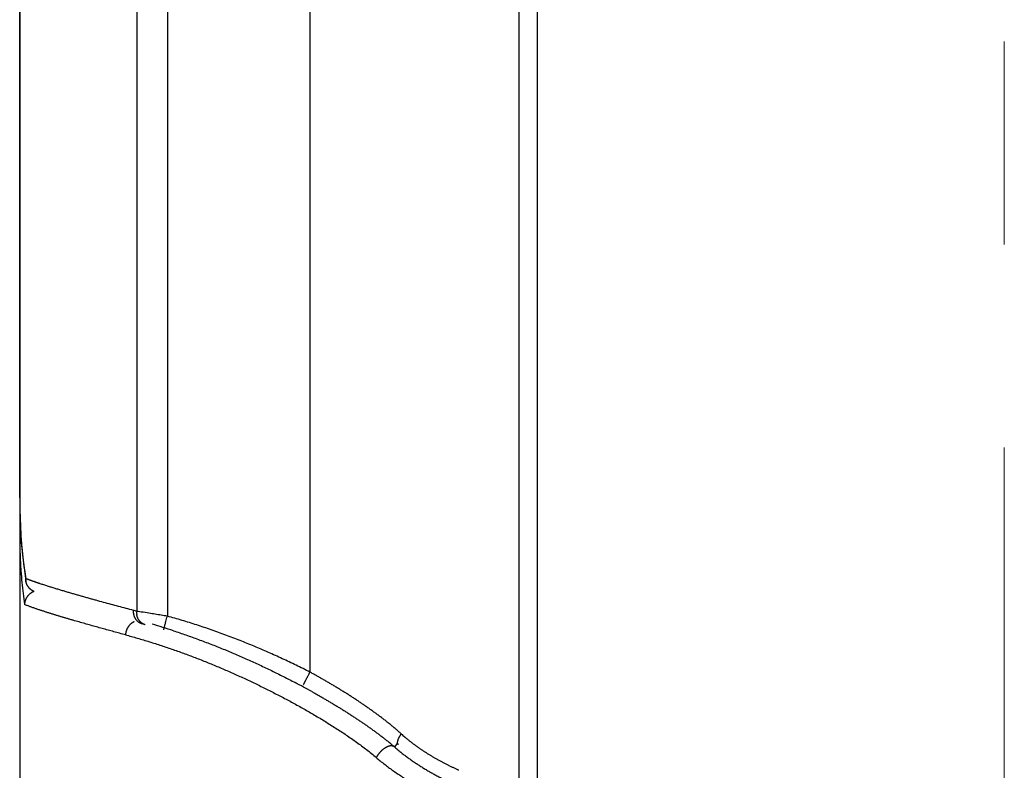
# Model space of a CAD drawing. Header units: millimetres. Extents: x 0 to 1071, y 0 to 742.
# Tile 116 of 128: x 686 to 700, y 371 to 382. Entities that reach past the tile are written whole.
import ezdxf

# ---------------------------------------------------------------- set-up
doc = ezdxf.new("R2010")
doc.units = ezdxf.units.MM
doc.header["$LTSCALE"] = 0.454724
doc.linetypes.add('CENTER', pattern=[50.8, 31.75, -6.35, 6.35, -6.35])
doc.layers.add('NoLayerName_001', color=7, linetype='Continuous')
doc.layers.add('NoLayerName_005', color=7, linetype='Continuous')

msp = doc.modelspace()

# ---------------------------------------------------------------- linework, layer by layer
at = {"layer": 'NoLayerName_001', "color": 4, "linetype": 'CENTER', "lineweight": 13}
msp.add_line((700, 361.25), (700, 560), dxfattribs=at)
at = {"layer": 'NoLayerName_001', "color": 60, "linetype": 'Continuous', "lineweight": 25}
for p, q in [((690.1262, 395.35), (690.1262, 372.4938)), ((693.1, 369.279), (693.1, 395.35)), ((686, 389.85), (686, 368.6)), ((687.6634, 389.85), (687.6634, 373.3586)), ((688.0997, 389.85), (688.0997, 373.2888)), ((693.363, 369.2757), (693.363, 389.85)), ((686.0092, 374.5662), (686.0233, 374.3376)), ((686.0708, 373.9038), (686.0894, 373.7845)), ((686.0894, 373.7845), (686.0869, 373.8233)), ((691.3672, 371.4769), (691.3277, 371.4305))]:
    msp.add_line(p, q, dxfattribs=at)
for points in [[(686, 374.9738), (686.0016, 374.8027), (686.0092, 374.5662)], [(686.0233, 374.3376), (686.0438, 374.1168), (686.0708, 373.9038)]]:
    msp.add_lwpolyline(points, dxfattribs=at)
for centre, radius, start, end in [((694.9692, 374.9729), 8.9692, 179.99456, 180.92883), ((694.5808, 374.9674), 8.5807, 180.93389, 181.1949), ((694.1976, 374.9588), 8.1974, 181.19074, 182.45803), ((693.6748, 374.938), 7.6743, 182.47068, 182.95166), ((693.4814, 374.9281), 7.4806, 182.95236, 183.27812), ((693.2615, 374.9153), 7.2604, 183.27651, 183.93353), ((692.9432, 374.8933), 6.9413, 183.93204, 184.80598), ((692.2804, 374.8352), 6.276, 184.78479, 188.1212), ((691.5253, 374.7342), 5.5141, 188.19013, 189.50837), ((692.4371, 374.3749), 6.4352, 183.95012, 185.41202), ((686.6457, 375.2038), 1.4893, 247.96179, 248.49342), ((691.7852, 374.3127), 5.7804, 185.40727, 188.53258), ((686.276, 373.4443), 0.2083, 130.37249, 139.89274), ((685.1522, 364.0023), 9.6874, 74.97592, 75.24846), ((687.8824, 373.3453), 0.2194, 176.53607, 188.31725), ((685.3172, 364.2979), 9.2404, 71.91517, 73.87219), ((684.6602, 362.3304), 11.3099, 60.94716, 62.30382), ((693.0267, 373.3789), 2.3825, 227.76653, 229.33953), ((689.1108, 368.883), 3.3771, 48.96872, 51.1785)]:
    msp.add_arc(centre, radius, start, end, dxfattribs=at)
for points, knots in [([(686.012, 374.5025), (686.0116, 374.5016), (686.0108, 374.5), (686.0098, 374.4974), (686.0088, 374.4949), (686.0078, 374.4923), (686.0069, 374.4897), (686.006, 374.4871), (686.0052, 374.4845), (686.0044, 374.4818), (686.0037, 374.4791), (686.0031, 374.4764), (686.0025, 374.4737), (686.002, 374.471), (686.0015, 374.4683), (686.0011, 374.4656), (686.0008, 374.4628), (686.0005, 374.4601), (686.0003, 374.4573), (686.0001, 374.4546), (686, 374.4518), (686, 374.45), (686, 374.4491)], [0, 0, 0, 0, 0.002747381, 0.005494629, 0.008242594, 0.010992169, 0.013744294, 0.016499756, 0.019258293, 0.022019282, 0.02478211, 0.027546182, 0.030310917, 0.033075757, 0.035840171, 0.038603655, 0.041365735, 0.044125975, 0.046883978, 0.049639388, 0.052391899, 0.055141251, 0.055141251, 0.055141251, 0.055141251]), ([(686, 374.4491), (686, 374.4405), (686, 374.4232), (686.0001, 374.3973), (686.0003, 374.3714), (686.0006, 374.3455), (686.001, 374.3196), (686.0014, 374.2937), (686.002, 374.2679), (686.0026, 374.242), (686.0033, 374.2161), (686.0041, 374.1902), (686.005, 374.1643), (686.0059, 374.1384), (686.007, 374.1126), (686.0082, 374.0867), (686.0094, 374.0608), (686.0108, 374.035), (686.0122, 374.0091), (686.0137, 373.9833), (686.0154, 373.9574), (686.0166, 373.9402), (686.0171, 373.9316)], [0, 0, 0, 0, 0.02589065, 0.05178122, 0.07767198, 0.10356316, 0.12945504, 0.15534783, 0.18124143, 0.20713566, 0.23303034, 0.2589253, 0.28482037, 0.31071543, 0.33661033, 0.36250496, 0.3883992, 0.41429296, 0.44018616, 0.46607873, 0.4919706, 0.51786173, 0.51786173, 0.51786173, 0.51786173]), ([(686.1744, 373.7903), (686.1719, 373.7912), (686.1669, 373.793), (686.1594, 373.7957), (686.1519, 373.7984), (686.1444, 373.8011), (686.137, 373.8039), (686.1308, 373.8062), (686.1258, 373.8081), (686.1221, 373.8095), (686.1183, 373.8109), (686.1146, 373.8124), (686.1109, 373.8138), (686.1072, 373.8152), (686.1035, 373.8167), (686.101, 373.8177), (686.0998, 373.8181)], [0, 0, 0, 0, 0.007969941, 0.015939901, 0.023909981, 0.031880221, 0.039850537, 0.04782085, 0.051805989, 0.055791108, 0.059776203, 0.063761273, 0.067746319, 0.071731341, 0.075716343, 0.07970133, 0.07970133, 0.07970133, 0.07970133]), ([(686.1534, 373.6714), (686.1518, 373.6728), (686.1484, 373.6757), (686.1436, 373.6802), (686.1389, 373.6849), (686.1344, 373.6898), (686.1301, 373.6948), (686.126, 373.7), (686.122, 373.7054), (686.1182, 373.7108), (686.1147, 373.7164), (686.1113, 373.7222), (686.1081, 373.728), (686.1052, 373.734), (686.1024, 373.74), (686.0999, 373.7462), (686.0976, 373.7524), (686.0955, 373.7587), (686.0937, 373.7651), (686.092, 373.7715), (686.0906, 373.7779), (686.0898, 373.7823), (686.0894, 373.7844)], [0, 0, 0, 0, 0.00660492, 0.01321987, 0.01984363, 0.02647491, 0.03311235, 0.03975456, 0.04640019, 0.05304795, 0.05969665, 0.06634525, 0.072993, 0.07963959, 0.08628455, 0.0929272, 0.09956661, 0.10620171, 0.11283127, 0.11945398, 0.12606846, 0.13267331, 0.13267331, 0.13267331, 0.13267331]), ([(686.2024, 373.6414), (686.2012, 373.6419), (686.1989, 373.6429), (686.1954, 373.6445), (686.1919, 373.6461), (686.1885, 373.6479), (686.1851, 373.6497), (686.1818, 373.6516), (686.1784, 373.6535), (686.1751, 373.6555), (686.1719, 373.6576), (686.1687, 373.6597), (686.1655, 373.6619), (686.1624, 373.6642), (686.1594, 373.6665), (686.1564, 373.6689), (686.1544, 373.6705), (686.1534, 373.6714)], [0, 0, 0, 0, 0.003832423, 0.007669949, 0.011511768, 0.015357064, 0.019205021, 0.023054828, 0.026905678, 0.030756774, 0.034607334, 0.038456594, 0.042303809, 0.046148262, 0.049989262, 0.053826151, 0.057658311, 0.057658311, 0.057658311, 0.057658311]), ([(686.292, 373.7501), (686.2881, 373.7514), (686.2802, 373.754), (686.2684, 373.7579), (686.2567, 373.7619), (686.2449, 373.7658), (686.2331, 373.7698), (686.2213, 373.7739), (686.2096, 373.7779), (686.1979, 373.782), (686.1861, 373.7861), (686.1783, 373.7889), (686.1744, 373.7903)], [0, 0, 0, 0, 0.01242916, 0.02485833, 0.03728761, 0.04971701, 0.06214648, 0.07457595, 0.08700538, 0.09943473, 0.11186399, 0.12429319, 0.12429319, 0.12429319, 0.12429319]), ([(687.6189, 373.3704), (687.5833, 373.3798), (687.5121, 373.3986), (687.4054, 373.4271), (687.2988, 373.4558), (687.1923, 373.4849), (687.1036, 373.5094), (687.0327, 373.5291), (686.9795, 373.544), (686.9264, 373.5591), (686.8733, 373.5742), (686.8202, 373.5894), (686.7672, 373.6047), (686.7142, 373.6202), (686.6612, 373.6358), (686.6083, 373.6515), (686.5554, 373.6674), (686.5026, 373.6834), (686.4498, 373.6997), (686.3971, 373.7162), (686.3445, 373.7329), (686.3095, 373.7444), (686.292, 373.7501)], [0, 0, 0, 0, 0.1104219, 0.2208456, 0.3312698, 0.441694, 0.5521176, 0.607329, 0.6625403, 0.7177513, 0.7729621, 0.8281729, 0.8833835, 0.9385941, 0.9938047, 1.0490155, 1.1042267, 1.1594388, 1.2146514, 1.2698634, 1.3250744, 1.3802846, 1.3802846, 1.3802846, 1.3802846]), ([(686.1166, 373.5785), (686.1152, 373.5768), (686.1123, 373.5734), (686.1083, 373.568), (686.1044, 373.5625), (686.1007, 373.5569), (686.0971, 373.5511), (686.0938, 373.5453), (686.0906, 373.5393), (686.0876, 373.5332), (686.0849, 373.5271), (686.0823, 373.5208), (686.08, 373.5145), (686.0778, 373.508), (686.0759, 373.5016), (686.0742, 373.495), (686.0727, 373.4884), (686.0715, 373.4818), (686.0704, 373.4751), (686.0697, 373.4685), (686.0691, 373.4618), (686.0689, 373.4573), (686.0688, 373.455)], [0, 0, 0, 0, 0.00671886, 0.01344607, 0.02018066, 0.02692164, 0.033668, 0.04041876, 0.04717301, 0.0539299, 0.0606887, 0.06744884, 0.07420977, 0.08097051, 0.0877298, 0.09448644, 0.10123919, 0.10798693, 0.11472861, 0.12146329, 0.12819022, 0.13490884, 0.13490884, 0.13490884, 0.13490884]), ([(686.2055, 373.6404), (686.204, 373.6398), (686.2009, 373.6387), (686.1962, 373.6368), (686.1916, 373.6349), (686.1871, 373.6328), (686.1826, 373.6306), (686.1782, 373.6283), (686.1738, 373.6259), (686.1694, 373.6234), (686.1652, 373.6207), (686.1609, 373.618), (686.1568, 373.6152), (686.1527, 373.6123), (686.1487, 373.6093), (686.1448, 373.6062), (686.1423, 373.6041), (686.141, 373.603)], [0, 0, 0, 0, 0.004975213, 0.009959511, 0.014951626, 0.019950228, 0.024953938, 0.029961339, 0.034970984, 0.039981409, 0.044991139, 0.049998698, 0.055002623, 0.06000147, 0.064993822, 0.069978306, 0.074953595, 0.074953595, 0.074953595, 0.074953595]), ([(687.5038, 373.0236), (687.4763, 373.0309), (687.4211, 373.0457), (687.3384, 373.068), (687.2557, 373.0906), (687.1731, 373.1133), (687.0906, 373.1361), (687.0081, 373.1592), (686.9257, 373.1826), (686.8433, 373.2061), (686.7747, 373.226), (686.7199, 373.242), (686.6788, 373.2541), (686.6378, 373.2663), (686.5967, 373.2786), (686.5557, 373.291), (686.5147, 373.3034), (686.4738, 373.316), (686.4329, 373.3287), (686.392, 373.3416), (686.3512, 373.3547), (686.3105, 373.3679), (686.2699, 373.3814), (686.2293, 373.3952), (686.1888, 373.4092), (686.1485, 373.4237), (686.1084, 373.4386), (686.082, 373.4497), (686.0688, 373.455)], [0, 0, 0, 0, 0.0856652, 0.171331, 0.256997, 0.3426629, 0.4283284, 0.5139935, 0.5996581, 0.6853224, 0.770987, 0.8138197, 0.8566528, 0.8994864, 0.9423209, 0.9851563, 1.0279926, 1.0708291, 1.1136649, 1.1564997, 1.1993331, 1.2421652, 1.2849966, 1.3278279, 1.3706602, 1.4134961, 1.4563362, 1.4991679, 1.4991679, 1.4991679, 1.4991679]), ([(687.7442, 373.1772), (687.741, 373.1782), (687.7347, 373.1799), (687.7254, 373.1835), (687.7163, 373.1875), (687.7076, 373.1922), (687.6991, 373.1973), (687.6909, 373.203), (687.6831, 373.2092), (687.6758, 373.2158), (687.6688, 373.2228), (687.6622, 373.2302), (687.6561, 373.2381), (687.6504, 373.2462), (687.6452, 373.2547), (687.6405, 373.2635), (687.6362, 373.2726), (687.6324, 373.2819), (687.629, 373.2914), (687.6261, 373.301), (687.6237, 373.3108), (687.6217, 373.3207), (687.6202, 373.3306), (687.6192, 373.3406), (687.6186, 373.3506), (687.6184, 373.3605), (687.6188, 373.3671), (687.6189, 373.3704)], [0, 0, 0, 0, 0.00987239, 0.0197727, 0.02969384, 0.03962667, 0.04956066, 0.05948462, 0.06939155, 0.07928899, 0.08918622, 0.09909094, 0.10900951, 0.11894718, 0.12890838, 0.13889611, 0.14891066, 0.15894976, 0.16900887, 0.17908153, 0.1891597, 0.19923408, 0.20929434, 0.21932949, 0.22932812, 0.23927866, 0.24916972, 0.24916972, 0.24916972, 0.24916972]), ([(688.0997, 373.2888), (688.0706, 373.2935), (688.0125, 373.303), (687.9252, 373.317), (687.8307, 373.332), (687.7507, 373.3446), (687.6925, 373.3539), (687.6707, 373.3574), (687.6634, 373.3586)], [0, 0, 0, 0, 0.08835506, 0.1767102, 0.26506554, 0.37550973, 0.41968715, 0.44177588, 0.44177588, 0.44177588, 0.44177588]), ([(687.6957, 373.2328), (687.6949, 373.2341), (687.6933, 373.2365), (687.691, 373.2402), (687.6888, 373.2439), (687.6868, 373.2477), (687.6847, 373.2515), (687.6828, 373.2554), (687.681, 373.2594), (687.6792, 373.2634), (687.6776, 373.2674), (687.676, 373.2715), (687.6746, 373.2756), (687.6732, 373.2797), (687.6719, 373.2839), (687.6707, 373.2881), (687.6696, 373.2923), (687.6685, 373.2965), (687.6676, 373.3008), (687.6668, 373.305), (687.666, 373.3093), (687.6656, 373.3122), (687.6653, 373.3136)], [0, 0, 0, 0, 0.004334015, 0.008668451, 0.013004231, 0.01734227, 0.021683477, 0.026028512, 0.030377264, 0.034729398, 0.039084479, 0.043441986, 0.047801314, 0.052161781, 0.056522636, 0.060883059, 0.065242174, 0.06959905, 0.073952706, 0.07830212, 0.08264623, 0.086983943, 0.086983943, 0.086983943, 0.086983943]), ([(688.0488, 373.0959), (688.049, 373.0969), (688.0494, 373.0989), (688.0498, 373.1019), (688.0507, 373.1048), (688.0515, 373.1078), (688.0522, 373.1108), (688.0529, 373.1138), (688.055, 373.1217), (688.0575, 373.1316), (688.0614, 373.1465), (688.0658, 373.1633), (688.0719, 373.1861), (688.0798, 373.2157), (688.0892, 373.2503), (688.0962, 373.276), (688.0997, 373.2888)], [0, 0, 0, 0, 0.00316539, 0.00605058, 0.00922575, 0.01231414, 0.0153493, 0.01840591, 0.02148332, 0.03990811, 0.04911957, 0.06754652, 0.09210662, 0.11973911, 0.15965257, 0.19956591, 0.19956591, 0.19956591, 0.19956591]), ([(690.1262, 372.4938), (690.0937, 372.5101), (690.029, 372.5431), (689.9311, 372.5911), (689.8329, 372.6384), (689.7342, 372.6847), (689.6351, 372.73), (689.5355, 372.7745), (689.4355, 372.818), (689.3351, 372.8605), (689.2343, 372.9021), (689.1331, 372.9426), (689.0314, 372.9822), (688.9294, 373.0208), (688.827, 373.0583), (688.7242, 373.0948), (688.621, 373.1301), (688.5175, 373.1643), (688.4136, 373.1973), (688.3093, 373.2291), (688.2047, 373.2598), (688.1346, 373.279), (688.0997, 373.2888)], [0, 0, 0, 0, 0.1089876, 0.2179845, 0.3269898, 0.4360031, 0.5450238, 0.6540517, 0.7630867, 0.8721289, 0.9811786, 1.0902361, 1.1993011, 1.3083691, 1.4174351, 1.5264952, 1.635546, 1.7445853, 1.8536116, 1.9626242, 2.0716237, 2.1806113, 2.1806113, 2.1806113, 2.1806113]), ([(687.5777, 373.1771), (687.5755, 373.1752), (687.5712, 373.1713), (687.565, 373.1652), (687.5591, 373.1588), (687.5534, 373.1521), (687.548, 373.1453), (687.5429, 373.1381), (687.538, 373.1308), (687.5335, 373.1233), (687.5292, 373.1156), (687.5253, 373.1078), (687.5217, 373.0998), (687.5184, 373.0917), (687.5154, 373.0834), (687.5127, 373.0751), (687.5104, 373.0666), (687.5084, 373.0581), (687.5068, 373.0495), (687.5054, 373.0409), (687.5044, 373.0322), (687.5041, 373.0264), (687.5038, 373.0236)], [0, 0, 0, 0, 0.00869641, 0.01740767, 0.02613368, 0.03487361, 0.04362601, 0.05238894, 0.06116004, 0.06993662, 0.0787158, 0.08749455, 0.09627042, 0.10504261, 0.11381026, 0.12257227, 0.13132727, 0.14007378, 0.14881019, 0.15753494, 0.16624649, 0.17494348, 0.17494348, 0.17494348, 0.17494348]), ([(687.6296, 373.2093), (687.6287, 373.2089), (687.6268, 373.2081), (687.624, 373.2069), (687.6212, 373.2056), (687.6184, 373.2043), (687.6157, 373.2029), (687.613, 373.2015), (687.6103, 373.2), (687.6076, 373.1985), (687.605, 373.1969), (687.6023, 373.1953), (687.5997, 373.1937), (687.5972, 373.192), (687.5946, 373.1903), (687.5921, 373.1885), (687.5896, 373.1867), (687.5872, 373.1849), (687.5848, 373.183), (687.5824, 373.1811), (687.58, 373.1791), (687.5785, 373.1778), (687.5777, 373.1771)], [0, 0, 0, 0, 0.003064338, 0.006130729, 0.009198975, 0.012268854, 0.015340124, 0.018412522, 0.02148577, 0.024559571, 0.02763361, 0.030707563, 0.033781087, 0.036853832, 0.039925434, 0.042995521, 0.046063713, 0.049129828, 0.052194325, 0.05525778, 0.058320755, 0.0613838, 0.0613838, 0.0613838, 0.0613838]), ([(687.7864, 373.1658), (687.7845, 373.1664), (687.7808, 373.1674), (687.7754, 373.1693), (687.77, 373.1714), (687.7648, 373.1736), (687.7595, 373.1761), (687.7544, 373.1787), (687.7494, 373.1816), (687.7445, 373.1846), (687.7397, 373.1878), (687.735, 373.1911), (687.7304, 373.1947), (687.726, 373.1984), (687.7217, 373.2022), (687.7175, 373.2062), (687.7135, 373.2103), (687.7096, 373.2146), (687.7059, 373.219), (687.7023, 373.2235), (687.6989, 373.2281), (687.6968, 373.2313), (687.6957, 373.2328)], [0, 0, 0, 0, 0.00573168, 0.01147211, 0.01722057, 0.02297611, 0.02873761, 0.03450378, 0.04027324, 0.04604454, 0.05181624, 0.05758689, 0.06335559, 0.06912257, 0.07488787, 0.08065124, 0.08641213, 0.09216971, 0.09792293, 0.10367056, 0.10941118, 0.11514323, 0.11514323, 0.11514323, 0.11514323]), ([(687.5038, 373.0236), (687.5324, 373.0158), (687.5896, 373.0004), (687.675, 372.9762), (687.7602, 372.9512), (687.8452, 372.9253), (687.9299, 372.8987), (688.0144, 372.8714), (688.0986, 372.8432), (688.1826, 372.8144), (688.2664, 372.7848), (688.3499, 372.7545), (688.4331, 372.7235), (688.5161, 372.6918), (688.5988, 372.6595), (688.6813, 372.6265), (688.7634, 372.5928), (688.8454, 372.5585), (688.927, 372.5235), (689.0084, 372.4879), (689.0894, 372.4517), (689.1703, 372.4149), (689.2508, 372.3775), (689.331, 372.3395), (689.411, 372.3009), (689.4907, 372.2617), (689.57, 372.2219), (689.6491, 372.1816), (689.7279, 372.1406), (689.8064, 372.0991), (689.8846, 372.057), (689.9624, 372.0142), (690.0399, 371.9708), (690.117, 371.9268), (690.1937, 371.8821), (690.2701, 371.8367), (690.346, 371.7906), (690.4214, 371.7437), (690.4963, 371.696), (690.5707, 371.6477), (690.6198, 371.6146), (690.6444, 371.5981)], [0, 0, 0, 0, 0.0887873, 0.1775809, 0.2663812, 0.3551879, 0.4440004, 0.5328176, 0.6216381, 0.7104599, 0.7992806, 0.8880987, 0.9769145, 1.0657287, 1.1545415, 1.2433532, 1.3321637, 1.4209727, 1.50978, 1.5985849, 1.6873867, 1.7761845, 1.8649788, 1.9537703, 2.0425602, 2.1313492, 2.220138, 2.3089273, 2.3977171, 2.4865079, 2.5753, 2.6640947, 2.7528933, 2.8416971, 2.9305045, 3.0193114, 3.1081149, 3.1969135, 3.2857065, 3.3744949, 3.4632806, 3.4632806, 3.4632806, 3.4632806]), ([(688.1856, 373.0818), (688.2154, 373.0719), (688.2751, 373.0524), (688.3642, 373.0218), (688.453, 372.9905), (688.5415, 372.9584), (688.6298, 372.9254), (688.7178, 372.8917), (688.8054, 372.8572), (688.8928, 372.822), (688.9799, 372.786), (689.0666, 372.7493), (689.1531, 372.7119), (689.2393, 372.6738), (689.3251, 372.635), (689.4106, 372.5955), (689.4958, 372.5553), (689.5807, 372.5145), (689.6653, 372.473), (689.7495, 372.4308), (689.8334, 372.388), (689.889, 372.3589), (689.9168, 372.3444)], [0, 0, 0, 0, 0.0941689, 0.188344, 0.2825258, 0.3767142, 0.470909, 0.5651095, 0.6593146, 0.7535228, 0.8477324, 0.9419414, 1.0361491, 1.1303551, 1.2245593, 1.318761, 1.4129598, 1.5071548, 1.6013453, 1.6955303, 1.7897087, 1.8838792, 1.8838792, 1.8838792, 1.8838792]), ([(690.0371, 372.3156), (690.0378, 372.3172), (690.0391, 372.3203), (690.0413, 372.3243), (690.0428, 372.328), (690.0443, 372.3314), (690.0461, 372.3351), (690.0489, 372.3406), (690.0518, 372.3462), (690.0552, 372.3531), (690.0584, 372.3596), (690.0623, 372.3674), (690.0668, 372.3766), (690.0781, 372.399), (690.0941, 372.4306), (690.1121, 372.4662), (690.1222, 372.4859), (690.1262, 372.4938)], [0, 0, 0, 0, 0.00514165, 0.01020697, 0.01352219, 0.01708956, 0.02135145, 0.02603829, 0.03560394, 0.0401577, 0.04892108, 0.05753531, 0.06628452, 0.07961807, 0.13278101, 0.17262489, 0.19919831, 0.19919831, 0.19919831, 0.19919831]), ([(691.4253, 371.6149), (691.4123, 371.6266), (691.3864, 371.65), (691.3468, 371.6842), (691.3067, 371.718), (691.2662, 371.7512), (691.2253, 371.784), (691.184, 371.8163), (691.1423, 371.8481), (691.1004, 371.8796), (691.0582, 371.9106), (691.0157, 371.9413), (690.973, 371.9717), (690.9301, 372.0017), (690.8869, 372.0314), (690.8436, 372.0608), (690.8, 372.0899), (690.7562, 372.1187), (690.7123, 372.1472), (690.6682, 372.1755), (690.6239, 372.2035), (690.5794, 372.2312), (690.5348, 372.2586), (690.49, 372.2858), (690.445, 372.3127), (690.3999, 372.3393), (690.3547, 372.3657), (690.3092, 372.3918), (690.2637, 372.4177), (690.218, 372.4433), (690.1722, 372.4687), (690.1415, 372.4854), (690.1262, 372.4938)], [0, 0, 0, 0, 0.0523868, 0.1047783, 0.1571773, 0.2095842, 0.2619977, 0.3144147, 0.3668302, 0.4192384, 0.4716389, 0.524034, 0.5764258, 0.6288158, 0.6812052, 0.7335946, 0.7859842, 0.8383742, 0.8907646, 0.9431555, 0.9955468, 1.0479386, 1.1003306, 1.1527227, 1.2051145, 1.2575061, 1.3098975, 1.3622887, 1.4146793, 1.4670693, 1.5194581, 1.5718454, 1.5718454, 1.5718454, 1.5718454]), ([(690.1525, 372.2172), (690.1674, 372.2088), (690.1974, 372.1921), (690.2422, 372.1668), (690.2868, 372.1412), (690.3314, 372.1155), (690.3758, 372.0895), (690.4201, 372.0633), (690.4642, 372.0369), (690.5082, 372.0102), (690.5521, 371.9833), (690.5958, 371.9562), (690.6394, 371.9288), (690.6828, 371.9012), (690.726, 371.8733), (690.7691, 371.8451), (690.8119, 371.8167), (690.8546, 371.788), (690.8971, 371.759), (690.9394, 371.7297), (690.9815, 371.7001), (691.0233, 371.6701), (691.0648, 371.6397), (691.1061, 371.609), (691.147, 371.5778), (691.1877, 371.5463), (691.2144, 371.5248), (691.2278, 371.5141)], [0, 0, 0, 0, 0.0514438, 0.1028911, 0.154341, 0.2057927, 0.2572455, 0.3086989, 0.3601522, 0.411605, 0.4630569, 0.5145077, 0.565957, 0.6174047, 0.6688509, 0.7202957, 0.7717396, 0.8231836, 0.8746289, 0.9260769, 0.9775294, 1.0289852, 1.0804411, 1.1318947, 1.1833446, 1.2347904, 1.286233, 1.286233, 1.286233, 1.286233]), ([(690.6444, 371.5981), (690.6688, 371.5814), (690.7178, 371.5481), (690.7902, 371.4967), (690.862, 371.4444), (690.9328, 371.3907), (691.0025, 371.3358), (691.0476, 371.2974), (691.0703, 371.2784)], [0, 0, 0, 0, 0.08878691, 0.17758276, 0.26639829, 0.35522042, 0.44402535, 0.53281084, 0.53281084, 0.53281084, 0.53281084]), ([(691.3841, 371.4626), (691.3826, 371.4642), (691.3795, 371.4671), (691.3764, 371.4728), (691.3744, 371.4791), (691.3735, 371.4858), (691.3733, 371.4928), (691.3738, 371.5), (691.3749, 371.5073), (691.3764, 371.5144), (691.3781, 371.5214), (691.3801, 371.5281), (691.3822, 371.5345), (691.3845, 371.5407), (691.387, 371.5467), (691.3896, 371.5526), (691.3923, 371.5584), (691.3952, 371.5641), (691.3981, 371.5699), (691.4012, 371.5756), (691.4044, 371.5813), (691.4077, 371.587), (691.411, 371.5927), (691.4145, 371.5983), (691.418, 371.6039), (691.4216, 371.6095), (691.4241, 371.6131), (691.4253, 371.6149)], [0, 0, 0, 0, 0.00640131, 0.01272134, 0.0191967, 0.02594057, 0.03296684, 0.04022014, 0.04759961, 0.05497486, 0.0621966, 0.06916757, 0.0759228, 0.08251319, 0.08898768, 0.09539307, 0.10177402, 0.10817311, 0.11462592, 0.12113419, 0.12768676, 0.13427244, 0.14088002, 0.14749829, 0.15411607, 0.16072219, 0.16730555, 0.16730555, 0.16730555, 0.16730555]), ([(691.5682, 371.4949), (691.5629, 371.4991), (691.5523, 371.5073), (691.5365, 371.52), (691.5208, 371.5327), (691.5052, 371.5455), (691.4897, 371.5585), (691.4795, 371.5673), (691.4744, 371.5716)], [0, 0, 0, 0, 0.02020789, 0.04041348, 0.06061674, 0.08081767, 0.10101633, 0.12121282, 0.12121282, 0.12121282, 0.12121282]), ([(691.3277, 371.4305), (691.3254, 371.432), (691.3211, 371.4354), (691.3136, 371.4389), (691.3058, 371.4417), (691.2977, 371.4434), (691.2895, 371.4443), (691.2813, 371.4445), (691.2731, 371.4439), (691.265, 371.4428), (691.2569, 371.4412), (691.249, 371.4392), (691.2412, 371.4367), (691.2335, 371.4339), (691.2259, 371.4307), (691.2184, 371.4273), (691.2111, 371.4236), (691.2039, 371.4197), (691.1969, 371.4155), (691.1899, 371.4112), (691.1831, 371.4066), (691.1764, 371.4019), (691.1698, 371.397), (691.1634, 371.3919), (691.1571, 371.3867), (691.1509, 371.3813), (691.1448, 371.3757), (691.1389, 371.3701), (691.1331, 371.3642), (691.1274, 371.3583), (691.1218, 371.3522), (691.1164, 371.3461), (691.1111, 371.3398), (691.1059, 371.3334), (691.1009, 371.3269), (691.096, 371.3203), (691.0913, 371.3135), (691.0868, 371.3067), (691.0824, 371.2998), (691.0796, 371.2951), (691.0782, 371.2928)], [0, 0, 0, 0, 0.00819429, 0.01644083, 0.02471218, 0.03295144, 0.04116519, 0.04938034, 0.05759644, 0.06579887, 0.07399588, 0.08219609, 0.09039923, 0.09859788, 0.1067898, 0.11497975, 0.12317035, 0.13136195, 0.13955291, 0.14774277, 0.15593377, 0.16412779, 0.17232621, 0.1805299, 0.18873926, 0.19695424, 0.20517435, 0.2133987, 0.22162601, 0.22985464, 0.23808273, 0.24630884, 0.25453194, 0.26275116, 0.27096583, 0.27917546, 0.28737978, 0.29557873, 0.30377247, 0.31196144, 0.31196144, 0.31196144, 0.31196144]), ([(691.3277, 371.4305), (691.3425, 371.4178), (691.372, 371.3922), (691.4173, 371.3553), (691.4633, 371.3191), (691.5101, 371.2839), (691.5576, 371.2495), (691.6056, 371.2161), (691.6543, 371.1835), (691.7036, 371.1518), (691.7534, 371.121), (691.8037, 371.0911), (691.8544, 371.0619), (691.9057, 371.0337), (691.9574, 371.0062), (692.0095, 370.9796), (692.062, 370.9538), (692.1149, 370.9288), (692.1682, 370.9046), (692.2218, 370.8811), (692.2757, 370.8584), (692.3299, 370.8363), (692.3844, 370.815), (692.4392, 370.7943), (692.4942, 370.7743), (692.5494, 370.7549), (692.6048, 370.7361), (692.6604, 370.7179), (692.7162, 370.7002), (692.7721, 370.6831), (692.8282, 370.6665), (692.8658, 370.656), (692.8845, 370.6506)], [0, 0, 0, 0, 0.0585023, 0.1170218, 0.1755587, 0.2341113, 0.2926759, 0.3512466, 0.4098159, 0.4683749, 0.5269211, 0.5854582, 0.643989, 0.7025154, 0.7610386, 0.8195588, 0.8780757, 0.9365894, 0.9951031, 1.0536193, 1.1121391, 1.1706623, 1.2291877, 1.2877129, 1.3462345, 1.404752, 1.4632666, 1.5217789, 1.5802891, 1.6387966, 1.6973005, 1.7557992, 1.7557992, 1.7557992, 1.7557992]), ([(692.2461, 371.0968), (692.24, 371.0996), (692.2277, 371.105), (692.2093, 371.1134), (692.1909, 371.1218), (692.1726, 371.1303), (692.1543, 371.1389), (692.1361, 371.1476), (692.1179, 371.1564), (692.0998, 371.1653), (692.0817, 371.1743), (692.0636, 371.1834), (692.0457, 371.1926), (692.0277, 371.2019), (692.0099, 371.2114), (691.992, 371.2209), (691.9743, 371.2305), (691.9566, 371.2402), (691.9389, 371.2501), (691.9213, 371.26), (691.9038, 371.2701), (691.8863, 371.2802), (691.8689, 371.2905), (691.8516, 371.3009), (691.8343, 371.3114), (691.8171, 371.322), (691.8, 371.3327), (691.7829, 371.3435), (691.7659, 371.3545), (691.749, 371.3655), (691.7321, 371.3767), (691.7154, 371.388), (691.6987, 371.3994), (691.6821, 371.4109), (691.6655, 371.4225), (691.6491, 371.4343), (691.6327, 371.4462), (691.6164, 371.4582), (691.6003, 371.4703), (691.5842, 371.4825), (691.5735, 371.4908), (691.5682, 371.4949)], [0, 0, 0, 0, 0.02020085, 0.04040161, 0.06060225, 0.08080279, 0.10100324, 0.12120366, 0.14140414, 0.16160479, 0.18180574, 0.202007, 0.22220854, 0.24241032, 0.26261234, 0.28281462, 0.3030172, 0.32322012, 0.34342346, 0.36362733, 0.38383185, 0.40403715, 0.4242434, 0.44445079, 0.46465953, 0.48486985, 0.50508201, 0.52529627, 0.54551274, 0.56573094, 0.58595034, 0.60617045, 0.6263908, 0.64661097, 0.66683058, 0.68704926, 0.70726671, 0.72748264, 0.74769682, 0.76790905, 0.78811917, 0.78811917, 0.78811917, 0.78811917]), ([(691.0782, 371.2928), (691.0769, 371.2904), (691.0741, 371.2857), (691.0716, 371.2808), (691.0703, 371.2784)], [0, 0, 0, 0, 0.008184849, 0.016366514, 0.016366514, 0.016366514, 0.016366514]), ([(691.0703, 371.2784), (691.0893, 371.2625), (691.1271, 371.2302), (691.1856, 371.1838), (691.245, 371.1386), (691.3055, 371.0948), (691.367, 371.0524), (691.4294, 371.0113), (691.4928, 370.9715), (691.557, 370.933), (691.6219, 370.8958), (691.6875, 370.8599), (691.7538, 370.8253), (691.8207, 370.7919), (691.8881, 370.7598), (691.9561, 370.729), (692.0244, 370.6993), (692.0933, 370.6707), (692.1625, 370.6432), (692.2322, 370.6167), (692.3022, 370.5912), (692.3725, 370.5667), (692.4432, 370.5431), (692.5142, 370.5204), (692.5855, 370.4985), (692.657, 370.4774), (692.7049, 370.4642), (692.7288, 370.4574)], [0, 0, 0, 0, 0.0745311, 0.1491101, 0.2237402, 0.2984213, 0.3731502, 0.4479208, 0.522724, 0.5975478, 0.6723781, 0.747198, 0.8219885, 0.8967284, 0.971396, 1.0459939, 1.1205422, 1.1950592, 1.2695605, 1.3440595, 1.4185669, 1.4930875, 1.567619, 1.642157, 1.7166961, 1.7912297, 1.86575, 1.86575, 1.86575, 1.86575])]:
    msp.add_open_spline(points, degree=3, knots=knots, dxfattribs=at)
at = {"layer": 'NoLayerName_005', "color": 60, "linetype": 'Continuous', "lineweight": 25}
msp.add_line((686, 374.9737), (686, 389.85), dxfattribs=at)

doc.saveas('drawing.dxf')
